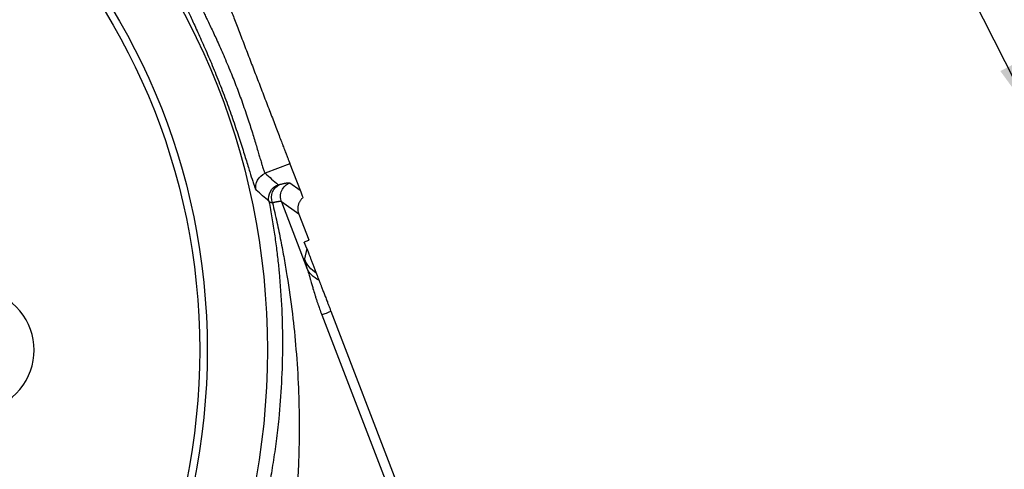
# Model space of a CAD drawing. Header units: inches. Extents: x 0.6 to 16.3, y 0.2 to 11.5.
# Tile 9 of 20: x 5.3 to 8, y 7.4 to 8.7. Entities that reach past the tile are written whole.
import ezdxf

# ---------------------------------------------------------------- set-up
doc = ezdxf.new("R2010")
doc.units = ezdxf.units.IN
doc.header["$MEASUREMENT"] = 0
doc.dimstyles.new('SLDDIMSTYLE3', dxfattribs={"dimtxt": 0.18, "dimasz": 0.14, "dimexe": 0, "dimexo": 0.0625, "dimgap": 0, "dimtad": 0, "dimtih": 1, "dimtoh": 1, "dimdec": 0, "dimrnd": 1e-09, "dimzin": 0, "dimdsep": 46, "dimtxsty": 'Standard', "dimsah": 1, "dimcen": 0.09, "dimadec": 0, "dimazin": 0, "dimtfac": 0.14, "dimtdec": 0, "dimtofl": 0, "dimtmove": 0, "dimatfit": 3, "dimfxl": 0, "dimfrac": 2, "dimtolj": 1, "dimtzin": 0, "dimarcsym": 0})

msp = doc.modelspace()

# ---------------------------------------------------------------- linework, layer by layer
at = {"color": 7, "linetype": 'Continuous', "lineweight": 25}
for p, q in [((6.0507, 8.2564), (5.9831, 8.2305)), ((6.0507, 8.2564), (6.0782, 8.1847)), ((6.0504, 8.2044), (6.0782, 8.1847)), ((6.0274, 8.1528), (6.0972, 7.971)), ((6.0748, 8.1192), (6.0274, 8.1528)), ((6.0748, 8.1192), (6.102, 8.0483)), ((6.102, 8.0483), (6.1017, 8.0471)), ((6.1017, 8.0471), (6.0899, 8.0426)), ((6.0967, 8.0249), (6.0899, 8.0426)), ((6.0967, 8.0249), (6.0904, 7.9966)), ((6.1377, 7.8436), (6.3151, 7.3814)), ((6.1626, 7.8532), (6.3401, 7.391))]:
    msp.add_line(p, q, dxfattribs=at)
for radius in [1.9709, 1.8063, 1.7857]:
    msp.add_circle((4.0182, 7.7472), radius, dxfattribs=at)
msp.add_arc((5.1849, 7.7472), 0.1667, 239.6625, 120.3375, dxfattribs=at)
for points, knots in [([(5.7526, 8.7205), (5.7525, 8.7204), (5.7525, 8.72), (5.7527, 8.7192), (5.7529, 8.7181), (5.7533, 8.7169), (5.7537, 8.7154), (5.7543, 8.7138), (5.7551, 8.7119), (5.7559, 8.7098), (5.7569, 8.7074), (5.7579, 8.7049), (5.7591, 8.7022), (5.7604, 8.6992), (5.7644, 8.6903), (5.7726, 8.6725), (5.7878, 8.64), (5.8057, 8.6008), (5.8255, 8.556), (5.8459, 8.5074), (5.866, 8.4567), (5.885, 8.4055), (5.9024, 8.3557), (5.9177, 8.3091), (5.9306, 8.2679), (5.9411, 8.2335), (5.9473, 8.2134), (5.9508, 8.2027), (5.9526, 8.1976), (5.9541, 8.1933), (5.9554, 8.1898), (5.9566, 8.1871), (5.9576, 8.1852), (5.9581, 8.1847), (5.9584, 8.1844)], [0, 0, 0, 0, 0.0096667, 0.0193087, 0.0289343, 0.0385519, 0.0481697, 0.057796, 0.0674391, 0.0771073, 0.0868086, 0.0965512, 0.1063431, 0.116192, 0.1261056, 0.1893676, 0.2513898, 0.3131687, 0.3756612, 0.4380555, 0.4996447, 0.5612232, 0.6237945, 0.6862178, 0.7481673, 0.8106842, 0.87356, 0.8916826, 0.9096966, 0.9276548, 0.9456109, 0.9636185, 0.9817307, 1, 1, 1, 1]), ([(5.8694, 8.7288), (5.8694, 8.7286), (5.8695, 8.7284), (5.8698, 8.7277), (5.8701, 8.7268), (5.8706, 8.7257), (5.8711, 8.7244), (5.872, 8.7218), (5.8738, 8.7171), (5.877, 8.709), (5.8809, 8.6987), (5.8873, 8.6821), (5.8971, 8.6565), (5.9114, 8.6194), (5.9272, 8.5782), (5.9436, 8.5354), (5.96, 8.4926), (5.9765, 8.4498), (5.9929, 8.407), (6.0087, 8.3658), (6.0229, 8.3287), (6.0328, 8.3031), (6.0392, 8.2865), (6.0431, 8.2762), (6.0462, 8.2681), (6.0483, 8.2627), (6.0496, 8.2594), (6.0503, 8.2574), (6.0506, 8.2567), (6.0507, 8.2564)], [0, 0, 0, 0, 0.009781, 0.019544, 0.029298, 0.039051, 0.048811, 0.058587, 0.089502, 0.120435, 0.152548, 0.18468, 0.250112, 0.315544, 0.379711, 0.441491, 0.500003, 0.558515, 0.620295, 0.684463, 0.749895, 0.815327, 0.84744, 0.879571, 0.910486, 0.941419, 0.960946, 0.98045, 1, 1, 1, 1]), ([(5.8017, 8.7028), (5.8017, 8.7026), (5.8017, 8.7023), (5.8018, 8.7014), (5.8021, 8.7003), (5.8025, 8.699), (5.8031, 8.6974), (5.8038, 8.6955), (5.8047, 8.6933), (5.8057, 8.6908), (5.8069, 8.688), (5.8083, 8.6849), (5.8107, 8.6798), (5.8144, 8.6718), (5.8198, 8.6604), (5.8263, 8.6469), (5.8358, 8.627), (5.8495, 8.5976), (5.8674, 8.5577), (5.8857, 8.5149), (5.9033, 8.471), (5.9197, 8.4266), (5.9348, 8.3826), (5.9482, 8.3408), (5.9575, 8.3099), (5.9638, 8.2887), (5.968, 8.2743), (5.9716, 8.2621), (5.9745, 8.2525), (5.9767, 8.2456), (5.9784, 8.2405), (5.9799, 8.2364), (5.9812, 8.2334), (5.9822, 8.2313), (5.9828, 8.2307), (5.9831, 8.2305)], [0, 0, 0, 0, 0.010468, 0.021113, 0.031935, 0.042935, 0.054113, 0.06547, 0.077006, 0.08872, 0.100615, 0.112689, 0.124942, 0.155273, 0.187549, 0.215198, 0.249899, 0.312176, 0.37468, 0.440774, 0.499782, 0.55881, 0.624961, 0.687514, 0.749775, 0.783681, 0.812189, 0.844837, 0.8748, 0.896426, 0.917746, 0.938762, 0.959474, 0.979886, 1, 1, 1, 1]), ([(5.9831, 8.2305), (5.9889, 8.2253), (6.0007, 8.215), (6.0123, 8.2046), (6.0181, 8.1994)], [0, 0, 0, 0, 0.498668, 1, 1, 1, 1]), ([(5.9932, 8.154), (5.9874, 8.1591), (5.9759, 8.1693), (5.9642, 8.1794), (5.9584, 8.1844)], [0, 0, 0, 0, 0.50212, 1, 1, 1, 1]), ([(6.0181, 8.1994), (6.0181, 8.1994), (6.0182, 8.1993), (6.0183, 8.1993), (6.0185, 8.1993), (6.019, 8.1993), (6.0195, 8.1994), (6.0207, 8.1996), (6.0215, 8.1998), (6.0224, 8.2)], [0, 0, 0, 0, 0.00873285, 0.00873285, 0.02270541, 0.02270541, 0.04506151, 0.04506151, 0.06986281, 0.06986281, 0.06986281, 0.06986281]), ([(6.0224, 8.2), (6.0235, 8.2003), (6.0258, 8.2009), (6.029, 8.2017), (6.032, 8.2024), (6.0348, 8.2031), (6.0374, 8.2036), (6.0397, 8.204), (6.0424, 8.2045), (6.0451, 8.2048), (6.0476, 8.205), (6.0495, 8.2049), (6.0501, 8.2045), (6.0504, 8.2044)], [0, 0, 0, 0, 0.071585, 0.143018, 0.214358, 0.285665, 0.356999, 0.428419, 0.499986, 0.625079, 0.749899, 0.874765, 1, 1, 1, 1]), ([(6.0274, 8.1528), (6.0256, 8.1576), (6.0247, 8.1629), (6.025, 8.1733), (6.0261, 8.1785), (6.0304, 8.1881), (6.0335, 8.1924), (6.0411, 8.1997), (6.0456, 8.2025), (6.0504, 8.2044)], [0, 0, 0, 0, 0.25, 0.25, 0.5, 0.5, 0.75, 0.75, 1, 1, 1, 1]), ([(6.0782, 8.1847), (6.0789, 8.1831), (6.0801, 8.1799), (6.082, 8.1748), (6.0841, 8.1695), (6.0855, 8.1658), (6.0862, 8.1639)], [0, 0, 0, 0, 0.2554749, 0.5072983, 0.7554725, 1, 1, 1, 1]), ([(6.0861, 8.164), (6.0853, 8.1633), (6.0836, 8.1618), (6.0813, 8.1593), (6.0792, 8.1565), (6.0773, 8.1535), (6.0757, 8.1504), (6.0743, 8.147), (6.0732, 8.1433), (6.0725, 8.1393), (6.0721, 8.1349), (6.0722, 8.13), (6.073, 8.1246), (6.0742, 8.121), (6.0748, 8.1192)], [0, 0, 0, 0, 0.067685, 0.13665, 0.206866, 0.278316, 0.351009, 0.425005, 0.500378, 0.581378, 0.671895, 0.771883, 0.881258, 1, 1, 1, 1]), ([(5.9932, 8.154), (5.9947, 8.1464), (5.9975, 8.1313), (6.0014, 8.1088), (6.0051, 8.0866), (6.0084, 8.0647), (6.0114, 8.0432), (6.0142, 8.0219), (6.0167, 8.0011), (6.019, 7.9805), (6.0237, 7.9333), (6.0287, 7.8608), (6.0309, 7.7598), (6.0283, 7.66), (6.0224, 7.5819), (6.0167, 7.5288), (6.013, 7.4985), (6.009, 7.4688), (6.0046, 7.4397), (5.9999, 7.4112), (5.995, 7.3834), (5.9914, 7.3651), (5.9896, 7.356)], [0, 0, 0, 0, 0.029962, 0.059402, 0.08832, 0.116718, 0.144596, 0.171956, 0.198797, 0.22512, 0.250928, 0.379895, 0.500729, 0.630331, 0.750754, 0.788644, 0.825745, 0.862073, 0.897645, 0.932477, 0.966589, 1, 1, 1, 1]), ([(6.0029, 8.1498), (6.001, 8.15), (5.9993, 8.1503), (5.9966, 8.1511), (5.9956, 8.1516), (5.9944, 8.1525), (5.994, 8.1528), (5.9935, 8.1535), (5.9933, 8.1538), (5.9932, 8.154)], [0, 0, 0, 0, 0.0248013, 0.0248013, 0.04715739, 0.04715739, 0.06112996, 0.06112996, 0.06986281, 0.06986281, 0.06986281, 0.06986281]), ([(6.0274, 8.1528), (6.0273, 8.1529), (6.0269, 8.1531), (6.0261, 8.1533), (6.0252, 8.1534), (6.024, 8.1535), (6.0227, 8.1534), (6.0213, 8.1533), (6.0197, 8.1531), (6.0181, 8.1529), (6.0163, 8.1526), (6.0145, 8.1523), (6.0126, 8.152), (6.0107, 8.1516), (6.0088, 8.1512), (6.0068, 8.1507), (6.0049, 8.1503), (6.0035, 8.1499), (6.0029, 8.1498)], [0, 0, 0, 0, 0.078898, 0.15561, 0.230135, 0.302474, 0.372627, 0.440593, 0.506373, 0.569966, 0.631373, 0.690593, 0.747627, 0.802475, 0.855136, 0.90561, 0.953898, 1, 1, 1, 1]), ([(6.0029, 8.1498), (6.005, 8.1409), (6.0091, 8.1234), (6.0149, 8.0972), (6.0204, 8.0716), (6.0255, 8.0465), (6.0302, 8.0218), (6.0346, 7.9977), (6.0387, 7.9741), (6.047, 7.9239), (6.0576, 7.8491), (6.068, 7.7466), (6.0743, 7.646), (6.0761, 7.5654), (6.0759, 7.5083), (6.0752, 7.4728), (6.074, 7.4383), (6.0725, 7.4048), (6.0705, 7.3723), (6.0689, 7.3509), (6.0681, 7.3404)], [0, 0, 0, 0, 0.034175, 0.067613, 0.100313, 0.132276, 0.163501, 0.193989, 0.22374, 0.252754, 0.383684, 0.503698, 0.633229, 0.753532, 0.797649, 0.840545, 0.882224, 0.922689, 0.961946, 1, 1, 1, 1]), ([(6.0967, 8.0249), (6.0968, 8.0246), (6.097, 8.0241), (6.0973, 8.0233), (6.0976, 8.0225), (6.0979, 8.0218), (6.0982, 8.021), (6.0985, 8.0202), (6.0989, 8.0193), (6.0992, 8.0185), (6.0995, 8.0177), (6.0998, 8.0168), (6.1002, 8.016), (6.1005, 8.0151), (6.1008, 8.0142), (6.1012, 8.0133), (6.1015, 8.0124), (6.1023, 8.0104), (6.1034, 8.0074), (6.1049, 8.0035), (6.1065, 7.9995), (6.1088, 7.9935), (6.1117, 7.9859), (6.1152, 7.9767), (6.1189, 7.9671), (6.1213, 7.9609), (6.1226, 7.9576)], [0, 0, 0, 0, 0.001753, 0.003661, 0.005827, 0.00832, 0.011186, 0.014454, 0.018147, 0.022276, 0.026854, 0.031886, 0.037379, 0.043337, 0.049764, 0.056661, 0.064031, 0.071875, 0.108516, 0.15287, 0.204977, 0.264856, 0.40639, 0.576068, 0.773929, 1, 1, 1, 1]), ([(6.0904, 7.9966), (6.0903, 7.9965), (6.0903, 7.9962), (6.0904, 7.9954), (6.0906, 7.9938), (6.0911, 7.9916), (6.0917, 7.9891), (6.0924, 7.9868), (6.0933, 7.9836), (6.0948, 7.9785), (6.0963, 7.9737), (6.0972, 7.971)], [0, 0, 0, 0, 0.064682, 0.147308, 0.248939, 0.406653, 0.500055, 0.560465, 0.663851, 0.810501, 1, 1, 1, 1]), ([(6.0972, 7.971), (6.0976, 7.9698), (6.0984, 7.9675), (6.0996, 7.9637), (6.1011, 7.9587), (6.1028, 7.9529), (6.1044, 7.9474), (6.1057, 7.943), (6.1071, 7.9381), (6.1087, 7.9325), (6.111, 7.9246), (6.1141, 7.9136), (6.1178, 7.9012), (6.1211, 7.891), (6.123, 7.885), (6.1249, 7.8793), (6.1277, 7.8711), (6.132, 7.8588), (6.1356, 7.8492), (6.1377, 7.8436)], [0, 0, 0, 0, 0.0367546, 0.0742932, 0.1135146, 0.1812162, 0.2314088, 0.2577319, 0.291739, 0.3528889, 0.3938462, 0.4775658, 0.6051767, 0.6700243, 0.702222, 0.7353883, 0.7926502, 0.8798388, 1, 1, 1, 1]), ([(6.1226, 7.9576), (6.1226, 7.9574), (6.1228, 7.9571), (6.123, 7.9563), (6.1234, 7.9554), (6.1238, 7.9543), (6.1244, 7.9529), (6.1251, 7.9509), (6.1263, 7.9479), (6.1279, 7.9436), (6.1292, 7.9402), (6.1299, 7.9385)], [0, 0, 0, 0, 0.083673, 0.167006, 0.250154, 0.333276, 0.416526, 0.500063, 0.666838, 0.833061, 1, 1, 1, 1]), ([(6.1299, 7.9385), (6.1302, 7.9377), (6.1307, 7.9363), (6.1317, 7.9338), (6.1327, 7.9312), (6.1338, 7.9284), (6.1349, 7.9254), (6.1369, 7.9202), (6.1399, 7.9125), (6.1439, 7.9019), (6.1483, 7.8906), (6.1524, 7.88), (6.1561, 7.8703), (6.1593, 7.8618), (6.1615, 7.8561), (6.1626, 7.8532)], [0, 0, 0, 0, 0.038225, 0.076998, 0.116444, 0.156677, 0.197809, 0.239943, 0.358119, 0.481779, 0.606107, 0.733151, 0.821727, 0.910548, 1, 1, 1, 1]), ([(6.1377, 7.8436), (6.1396, 7.8444), (6.1428, 7.8456), (6.1513, 7.8488), (6.1566, 7.8509), (6.1626, 7.8532)], [0, 0, 0, 0, 0.5, 0.5, 1, 1, 1, 1])]:
    msp.add_open_spline(points, degree=3, knots=knots, dxfattribs=at)
for points in [[(5.9584, 8.1844), (5.9563, 8.1936), (5.9591, 8.2136), (5.9742, 8.227), (5.9831, 8.2305)], [(5.9932, 8.154), (5.9914, 8.1632), (5.9943, 8.1829), (6.0093, 8.196), (6.0181, 8.1994)], [(6.0029, 8.1498), (5.9994, 8.1595), (5.9995, 8.1815), (6.0137, 8.1965), (6.0224, 8.2)], [(6.1024, 8.0474), (6.1023, 8.0477), (6.1021, 8.048), (6.102, 8.0483)], [(6.1226, 7.9577), (6.1081, 7.9668), (6.0966, 7.9806), (6.0904, 7.9966)], [(6.1299, 7.9385), (6.1148, 7.9453), (6.103, 7.957), (6.0972, 7.971)]]:
    msp.add_open_spline(points, degree=3, dxfattribs=at)

# ---------------------------------------------------------------- leaders
at = {"color": 7, "linetype": 'Continuous', "lineweight": 0}
msp.add_leader([(8.0759, 8.3957), (7.5726, 9.3928)], dimstyle='SLDDIMSTYLE3', dxfattribs=at)

doc.saveas('drawing.dxf')
